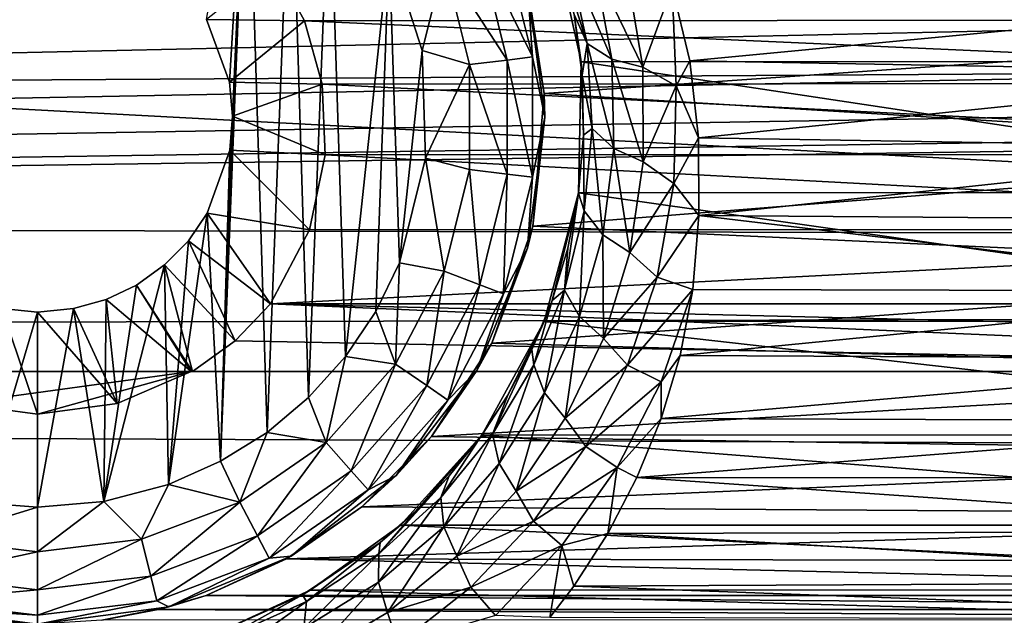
# Model space of a CAD drawing. Header units: metres. Extents: x -95 to 103, y -12 to 12.
# Tile 195 of 256: x -49.25 to -46.72, y -8.42 to -6.89. Entities that reach past the tile are written whole.
import ezdxf

# ---------------------------------------------------------------- set-up
doc = ezdxf.new("R2010")
doc.units = ezdxf.units.M
doc.layers.add('solid_P74500', color=7, linetype='CONTINUOUS')
doc.layers.add('solid_P74500_01', color=7, linetype='CONTINUOUS')

msp = doc.modelspace()

# ---------------------------------------------------------------- linework, layer by layer
at = {"layer": 'solid_P74500'}
for points in [[(-11.7, -9.123637, 0.5), (-88, -5.05, 0.5), (-88, -9.123637, 0.5)], [(-11.7, -9.123637, 0.5), (-12.2, -5.05, 0.5), (-88, -5.05, 0.5)], [(-19.663668, -5.295372, -1.8), (-19.442997, -5.406663, -1.8), (-85.675003, -7.792304, -1.8)], [(-24.196892, -5.444916, -1.8), (-19.663668, -5.295372, -1.8), (-85.675003, -7.792304, -1.8)], [(-24.663668, -5.295372, -1.8), (-24.442997, -5.406663, -1.8), (-85.675003, -7.792304, -1.8)], [(-29.196892, -5.444916, -1.8), (-24.663668, -5.295372, -1.8), (-85.675003, -7.792304, -1.8)], [(-29.663668, -5.295372, -1.8), (-29.442997, -5.406663, -1.8), (-85.675003, -7.792304, -1.8)], [(-34.196892, -5.444916, -1.8), (-29.663668, -5.295372, -1.8), (-85.675003, -7.792304, -1.8)], [(-34.663666, -5.295372, -1.8), (-34.442997, -5.406663, -1.8), (-85.675003, -7.792304, -1.8)], [(-39.196892, -5.444916, -1.8), (-34.663666, -5.295372, -1.8), (-85.675003, -7.792304, -1.8)], [(-39.663666, -5.295372, -1.8), (-39.442997, -5.406663, -1.8), (-85.675003, -7.792304, -1.8)], [(-44.196892, -5.444916, -1.8), (-39.663666, -5.295372, -1.8), (-85.675003, -7.792304, -1.8)], [(-44.663666, -5.295372, -1.8), (-44.442997, -5.406663, -1.8), (-85.675003, -7.792304, -1.8)], [(-49.196892, -5.444916, -1.8), (-44.663666, -5.295372, -1.8), (-85.675003, -7.792304, -1.8)], [(-19.442997, -5.406663, -1.8), (-19.196892, -5.444916, -1.8), (-85.675003, -7.792304, -1.8)], [(-24.442997, -5.406663, -1.8), (-24.196892, -5.444916, -1.8), (-85.675003, -7.792304, -1.8)], [(-29.442997, -5.406663, -1.8), (-29.196892, -5.444916, -1.8), (-85.675003, -7.792304, -1.8)], [(-34.442997, -5.406663, -1.8), (-34.196892, -5.444916, -1.8), (-85.675003, -7.792304, -1.8)], [(-39.442997, -5.406663, -1.8), (-39.196892, -5.444916, -1.8), (-85.675003, -7.792304, -1.8)], [(-44.442997, -5.406663, -1.8), (-44.196892, -5.444916, -1.8), (-85.675003, -7.792304, -1.8)], [(-49.442997, -5.406663, -1.8), (-49.196892, -5.444916, -1.8), (-85.675003, -7.792304, -1.8)], [(-16.783161, -6, -1.8), (-85.675003, -7.792304, -1.8), (-19.196892, -5.444916, -1.8)], [(92.5, -6.166949, 10.871941), (-94.018356, -5.654152, 11.148119), (-94.018356, -7.322209, 10.130905)], [(-16.74332, -6.246104, -1.8), (-85.675003, -7.792304, -1.8), (-16.783161, -6, -1.8)], [(92.5, -7.774915, 9.787399), (92.5, -6.166949, 10.871941), (-94.018356, -7.322209, 10.130905)], [(-16.74332, -6.246104, -1.8), (-16.630293, -6.464035, -1.8), (-85.675003, -7.792304, -1.8)], [(-48.663013, -6.296785, -11.8), (-48.708229, -7.050595, -11.8), (-48.767342, -6.88986, -11.8)], [(-48.663013, -6.296785, -11.8), (-48.731503, -8.022584, -11.8), (-48.700718, -7.137952, -11.8)], [(-48.663013, -6.296785, -11.8), (-48.611973, -7.948541, -11.8), (-48.731503, -8.022584, -11.8)], [(-48.663013, -6.296785, -11.8), (-48.700718, -7.137952, -11.8), (-48.708229, -7.050595, -11.8)], [(-48.663013, -6.296785, -11.8), (-48.550758, -6.379436, -11.8), (-48.611973, -7.948541, -11.8)], [(-48.550758, -6.379436, -11.8), (-48.505363, -7.859296, -11.8), (-48.611973, -7.948541, -11.8)], [(-48.550758, -6.379436, -11.8), (-48.451893, -6.47681, -11.8), (-48.505363, -7.859296, -11.8)], [(-16.630293, -6.464035, -1.8), (-16.456795, -6.635807, -1.8), (-85.675003, -7.792304, -1.8)], [(-48.451893, -6.47681, -11.8), (-48.411118, -7.75403, -11.8), (-48.505363, -7.859296, -11.8)], [(-48.451893, -6.47681, -11.8), (-48.298901, -6.706655, -11.8), (-48.411118, -7.75403, -11.8)], [(-45.395367, -6.629025, -7.352972), (-45.47987, -6.912105, -7.087511), (-47.958427, -6.754923, -7.237473)], [(-16.456795, -6.635807, -1.8), (-16.239395, -6.74545, -1.8), (-85.675003, -7.792304, -1.8)], [(-45.592617, -6.99762, -9.125969), (-45.522873, -6.682053, -9.359496), (-47.876774, -6.683096, -9.358751)], [(-45.592617, -6.99762, -9.125969), (-47.876774, -6.683096, -9.358751), (-47.807259, -6.998838, -9.125035)], [(-47.824825, -6.877528, -10.115145), (-47.807259, -6.998838, -9.125035), (-47.876774, -6.683096, -9.358751)], [(-48.298901, -6.706655, -11.8), (-48.333118, -7.638491, -11.8), (-48.411118, -7.75403, -11.8)], [(-48.298901, -6.706655, -11.8), (-48.272678, -7.51358, -11.8), (-48.333118, -7.638491, -11.8)], [(-48.298901, -6.706655, -11.8), (-48.214642, -6.969674, -11.8), (-48.272678, -7.51358, -11.8)], [(-48.157639, -6.744685, -11.777164), (-48.214642, -6.969674, -11.8), (-48.298901, -6.706655, -11.8)], [(-48.066559, -6.710143, -11.712049), (-47.996624, -6.993884, -11.712049), (-48.157639, -6.744685, -11.777164)], [(-48.005745, -6.687079, -11.614588), (-47.93206, -6.986044, -11.614588), (-48.066559, -6.710143, -11.712049)], [(-47.93206, -6.986044, -11.614588), (-47.996624, -6.993884, -11.712049), (-48.066559, -6.710143, -11.712049)], [(-47.944298, -6.803535, -11.5), (-47.93206, -6.986044, -11.614588), (-48.005745, -6.687079, -11.614588)], [(-47.7915, -6.951386, -10.188494), (-47.824825, -6.877528, -10.115145), (-47.863239, -6.723983, -10.236823)], [(-47.839176, -6.7314, -10.35996), (-47.7915, -6.951386, -10.188494), (-47.863239, -6.723983, -10.236823)], [(-47.72884, -6.991468, -10.263994), (-47.7915, -6.951386, -10.188494), (-47.839176, -6.7314, -10.35996)], [(-47.772133, -6.758152, -10.437559), (-47.72884, -6.991468, -10.263994), (-47.839176, -6.7314, -10.35996)], [(-16.239395, -6.74545, -1.8), (-15.996938, -6.783135, -1.8), (-85.675003, -7.792304, -1.8)], [(-48.767342, -6.88986, -11.8), (-48.516212, -6.893729, -5.307212), (-48.592701, -6.752329, -5.485987)], [(-48.592701, -6.752329, -5.485987), (-44.88271, -6.891102, -5.310623), (-44.805378, -6.74956, -5.489393)], [(-48.592701, -6.752329, -5.485987), (-48.516212, -6.893729, -5.307212), (-44.88271, -6.891102, -5.310623)], [(-48.157639, -6.744685, -11.777164), (-48.093323, -7.005625, -11.777164), (-48.214642, -6.969674, -11.8)], [(-47.996624, -6.993884, -11.712049), (-48.093323, -7.005625, -11.777164), (-48.157639, -6.744685, -11.777164)], [(-45.47987, -6.912105, -7.087511), (-47.901661, -7.079847, -6.919954), (-47.958427, -6.754923, -7.237473)], [(-47.944298, -6.803535, -11.5), (-47.958427, -6.754923, -7.237473), (-47.901661, -7.079847, -6.919954)], [(-47.772133, -6.758152, -10.437559), (-47.691231, -6.76405, -10.490068), (-47.649437, -7.01205, -10.315083)], [(-47.772133, -6.758152, -10.437559), (-47.649437, -7.01205, -10.315083), (-47.72884, -6.991468, -10.263994)], [(-15.996938, -6.783135, -1.8), (-14.325, -7.792304, -1.8), (-85.675003, -7.792304, -1.8)], [(-47.649437, -7.01205, -10.315083), (-47.691231, -6.76405, -10.490068), (-47.573818, -6.807538, -10.483674)], [(-47.944298, -6.803535, -11.5), (-47.901661, -7.079847, -6.919954), (-47.900002, -7.14, -11.5)], [(-47.944298, -6.803535, -11.5), (-47.900002, -7.14, -11.5), (-47.93206, -6.986044, -11.614588)], [(-47.649437, -7.01205, -10.315083), (-47.573818, -6.807538, -10.483674), (-47.563507, -7.059977, -10.311169)], [(-45.832493, -6.833746, -10.466609), (-47.528347, -6.995755, -10.359026), (-47.573818, -6.807538, -10.483674)], [(-47.563507, -7.059977, -10.311169), (-47.573818, -6.807538, -10.483674), (-47.528347, -6.995755, -10.359026)], [(-45.832493, -6.833746, -10.466609), (-45.873528, -7.026005, -10.338532), (-47.528347, -6.995755, -10.359026)], [(-47.804146, -7.032359, -9.98555), (-47.807259, -6.998838, -9.125035), (-47.824825, -6.877528, -10.115145)], [(-47.7915, -6.951386, -10.188494), (-47.804146, -7.032359, -9.98555), (-47.824825, -6.877528, -10.115145)], [(-48.767342, -6.88986, -11.8), (-48.708229, -7.050595, -11.8), (-48.516212, -6.893729, -5.307212)], [(-48.708229, -7.050595, -11.8), (-48.470367, -7.055848, -5.089697), (-48.516212, -6.893729, -5.307212)], [(-48.516212, -6.893729, -5.307212), (-44.92926, -7.053593, -5.092822), (-44.88271, -6.891102, -5.310623)], [(-48.516212, -6.893729, -5.307212), (-48.470367, -7.055848, -5.089697), (-44.92926, -7.053593, -5.092822)], [(-45.47987, -6.912105, -7.087511), (-45.497097, -7.226824, -6.766446), (-47.901661, -7.079847, -6.919954)], [(-47.7915, -6.951386, -10.188494), (-47.779133, -7.169089, -10.008069), (-47.804146, -7.032359, -9.98555)], [(-47.723186, -7.220601, -10.081889), (-47.779133, -7.169089, -10.008069), (-47.7915, -6.951386, -10.188494)], [(-47.72884, -6.991468, -10.263994), (-47.723186, -7.220601, -10.081889), (-47.7915, -6.951386, -10.188494)], [(-48.214642, -6.969674, -11.8), (-48.205719, -7.245715, -11.8), (-48.272678, -7.51358, -11.8)], [(-48.093323, -7.005625, -11.777164), (-48.205719, -7.245715, -11.8), (-48.214642, -6.969674, -11.8)], [(-47.93206, -6.986044, -11.614588), (-47.93206, -7.293956, -11.614588), (-47.996624, -6.993884, -11.712049)], [(-47.900002, -7.14, -11.5), (-47.93206, -7.293956, -11.614588), (-47.93206, -6.986044, -11.614588)], [(-48.093323, -7.005625, -11.777164), (-48.093323, -7.274375, -11.777164), (-48.205719, -7.245715, -11.8)], [(-47.996624, -6.993884, -11.712049), (-47.996624, -7.286117, -11.712049), (-48.093323, -7.005625, -11.777164)], [(-47.996624, -7.286117, -11.712049), (-48.093323, -7.274375, -11.777164), (-48.093323, -7.005625, -11.777164)], [(-47.93206, -7.293956, -11.614588), (-47.996624, -7.286117, -11.712049), (-47.996624, -6.993884, -11.712049)], [(-45.586445, -7.333337, -8.858452), (-47.807259, -6.998838, -9.125035), (-47.813648, -7.334234, -8.857709)], [(-47.800766, -7.186298, -9.850593), (-47.813648, -7.334234, -8.857709), (-47.807259, -6.998838, -9.125035)], [(-45.586445, -7.333337, -8.858452), (-45.592617, -6.99762, -9.125969), (-47.807259, -6.998838, -9.125035)], [(-47.800766, -7.186298, -9.850593), (-47.807259, -6.998838, -9.125035), (-47.804146, -7.032359, -9.98555)], [(-47.72884, -6.991468, -10.263994), (-47.649437, -7.01205, -10.315083), (-47.647766, -7.254578, -10.131841)], [(-47.72884, -6.991468, -10.263994), (-47.647766, -7.254578, -10.131841), (-47.723186, -7.220601, -10.081889)], [(-47.647766, -7.254578, -10.131841), (-47.649437, -7.01205, -10.315083), (-47.563507, -7.059977, -10.311169)], [(-47.563507, -7.059977, -10.311169), (-47.528347, -6.995755, -10.359026), (-47.506718, -7.193116, -10.222968)], [(-45.873528, -7.026005, -10.338532), (-47.506718, -7.193116, -10.222968), (-47.528347, -6.995755, -10.359026)], [(-47.779133, -7.169089, -10.008069), (-47.800766, -7.186298, -9.850593), (-47.804146, -7.032359, -9.98555)], [(-45.873528, -7.026005, -10.338532), (-45.896179, -7.219656, -10.204243), (-47.506718, -7.193116, -10.222968)], [(-48.708229, -7.050595, -11.8), (-48.700718, -7.137952, -11.8), (-48.470367, -7.055848, -5.089697)], [(-48.700718, -7.137952, -11.8), (-48.462757, -7.236759, -4.829008), (-48.470367, -7.055848, -5.089697)], [(-48.470367, -7.055848, -5.089697), (-44.937401, -7.234941, -4.831732), (-44.92926, -7.053593, -5.092822)], [(-48.470367, -7.055848, -5.089697), (-48.462757, -7.236759, -4.829008), (-44.937401, -7.234941, -4.831732)], [(-47.647766, -7.254578, -10.131841), (-47.563507, -7.059977, -10.311169), (-47.569752, -7.310497, -10.129162)], [(-47.569752, -7.310497, -10.129162), (-47.563507, -7.059977, -10.311169), (-47.506718, -7.193116, -10.222968)], [(-45.497097, -7.226824, -6.766446), (-47.930645, -7.419484, -6.554484), (-47.901661, -7.079847, -6.919954)], [(-47.900002, -7.14, -11.5), (-47.901661, -7.079847, -6.919954), (-47.930645, -7.419484, -6.554484)], [(-48.731503, -8.022584, -11.8), (-48.707512, -7.225389, -11.8), (-48.700718, -7.137952, -11.8)], [(-48.700718, -7.137952, -11.8), (-48.707512, -7.225389, -11.8), (-48.462757, -7.236759, -4.829008)], [(-47.900002, -7.14, -11.5), (-47.930645, -7.419484, -6.554484), (-47.944298, -7.476465, -11.5)], [(-47.900002, -7.14, -11.5), (-47.944298, -7.476465, -11.5), (-47.93206, -7.293956, -11.614588)], [(-47.813675, -7.335206, -9.716931), (-47.813648, -7.334234, -8.857709), (-47.800766, -7.186298, -9.850593)], [(-47.799309, -7.380833, -9.821578), (-47.813675, -7.335206, -9.716931), (-47.800766, -7.186298, -9.850593)], [(-47.779133, -7.169089, -10.008069), (-47.799309, -7.380833, -9.821578), (-47.800766, -7.186298, -9.850593)], [(-47.751804, -7.441659, -9.894217), (-47.799309, -7.380833, -9.821578), (-47.779133, -7.169089, -10.008069)], [(-47.723186, -7.220601, -10.081889), (-47.751804, -7.441659, -9.894217), (-47.779133, -7.169089, -10.008069)], [(-47.569752, -7.310497, -10.129162), (-47.506718, -7.193116, -10.222968), (-47.505615, -7.392566, -10.079681)], [(-45.896179, -7.219656, -10.204243), (-47.505615, -7.392566, -10.079681), (-47.506718, -7.193116, -10.222968)], [(-48.707512, -7.225389, -11.8), (-48.765335, -7.386765, -11.8), (-48.503441, -7.428859, -4.52792)], [(-48.731503, -8.022584, -11.8), (-48.765335, -7.386765, -11.8), (-48.707512, -7.225389, -11.8)], [(-48.707512, -7.225389, -11.8), (-48.503441, -7.428859, -4.52792), (-48.462757, -7.236759, -4.829008)], [(-48.462757, -7.236759, -4.829008), (-48.503441, -7.428859, -4.52792), (-44.896606, -7.428674, -4.528224)], [(-48.462757, -7.236759, -4.829008), (-44.896606, -7.428674, -4.528224), (-44.937401, -7.234941, -4.831732)], [(-45.497097, -7.226824, -6.766446), (-45.438789, -7.534208, -6.422535), (-47.930645, -7.419484, -6.554484)], [(-47.723186, -7.220601, -10.081889), (-47.682377, -7.487505, -9.943369), (-47.751804, -7.441659, -9.894217)], [(-47.723186, -7.220601, -10.081889), (-47.647766, -7.254578, -10.131841), (-47.682377, -7.487505, -9.943369)], [(-45.896179, -7.219656, -10.204243), (-45.89814, -7.404456, -10.07095), (-47.505615, -7.392566, -10.079681)], [(-48.157639, -7.535316, -11.777164), (-48.272678, -7.51358, -11.8), (-48.205719, -7.245715, -11.8)], [(-48.093323, -7.274375, -11.777164), (-48.157639, -7.535316, -11.777164), (-48.205719, -7.245715, -11.8)], [(-47.682377, -7.487505, -9.943369), (-47.647766, -7.254578, -10.131841), (-47.569752, -7.310497, -10.129162)], [(-48.066559, -7.569858, -11.712049), (-48.157639, -7.535316, -11.777164), (-48.093323, -7.274375, -11.777164)], [(-47.996624, -7.286117, -11.712049), (-48.066559, -7.569858, -11.712049), (-48.093323, -7.274375, -11.777164)], [(-48.005745, -7.59292, -11.614588), (-48.066559, -7.569858, -11.712049), (-47.996624, -7.286117, -11.712049)], [(-47.93206, -7.293956, -11.614588), (-48.005745, -7.59292, -11.614588), (-47.996624, -7.286117, -11.712049)], [(-47.944298, -7.476465, -11.5), (-48.005745, -7.59292, -11.614588), (-47.93206, -7.293956, -11.614588)], [(-47.682377, -7.487505, -9.943369), (-47.569752, -7.310497, -10.129162), (-47.612492, -7.550188, -9.942719)], [(-47.612492, -7.550188, -9.942719), (-47.569752, -7.310497, -10.129162), (-47.505615, -7.392566, -10.079681)], [(92.5, -7.774915, 9.787399), (-94.018356, -7.322209, 10.130905), (-94.018356, -8.811388, 8.866197)], [(-45.498734, -7.66248, -8.575336), (-47.813648, -7.334234, -8.857709), (-47.901981, -7.664145, -8.573849)], [(-47.881287, -7.610103, -9.453986), (-47.901981, -7.664145, -8.573849), (-47.813648, -7.334234, -8.857709)], [(-47.881287, -7.610103, -9.453986), (-47.813648, -7.334234, -8.857709), (-47.841045, -7.476516, -9.58516)], [(-47.849625, -7.583471, -9.631876), (-47.841045, -7.476516, -9.58516), (-47.813675, -7.335206, -9.716931)], [(-47.799309, -7.380833, -9.821578), (-47.849625, -7.583471, -9.631876), (-47.813675, -7.335206, -9.716931)], [(-47.841045, -7.476516, -9.58516), (-47.813648, -7.334234, -8.857709), (-47.813675, -7.335206, -9.716931)], [(-45.498734, -7.66248, -8.575336), (-45.586445, -7.333337, -8.858452), (-47.813648, -7.334234, -8.857709)], [(-48.864315, -8.081974, -11.8), (-48.813557, -7.457164, -11.8), (-48.765335, -7.386765, -11.8)], [(-48.731503, -8.022584, -11.8), (-48.864315, -8.081974, -11.8), (-48.765335, -7.386765, -11.8)], [(-48.765335, -7.386765, -11.8), (-48.813557, -7.457164, -11.8), (-48.603058, -7.619055, -4.2)], [(-48.765335, -7.386765, -11.8), (-48.603058, -7.619055, -4.2), (-48.503441, -7.428859, -4.52792)], [(-47.811714, -7.65134, -9.703913), (-47.849625, -7.583471, -9.631876), (-47.799309, -7.380833, -9.821578)], [(-47.751804, -7.441659, -9.894217), (-47.811714, -7.65134, -9.703913), (-47.799309, -7.380833, -9.821578)], [(-47.612492, -7.550188, -9.942719), (-47.505615, -7.392566, -10.079681), (-47.52124, -7.581886, -9.938058)], [(-45.878616, -7.586365, -9.93464), (-47.52124, -7.581886, -9.938058), (-47.505615, -7.392566, -10.079681)], [(-45.89814, -7.404456, -10.07095), (-45.878616, -7.586365, -9.93464), (-47.505615, -7.392566, -10.079681)], [(-48.603058, -7.619055, -4.2), (-44.796944, -7.619055, -4.2), (-44.896606, -7.428674, -4.528224)], [(-48.503441, -7.428859, -4.52792), (-48.603058, -7.619055, -4.2), (-44.896606, -7.428674, -4.528224)], [(-45.438789, -7.534208, -6.422535), (-48.036324, -7.719775, -6.19799), (-47.930645, -7.419484, -6.554484)], [(-47.944298, -7.476465, -11.5), (-47.930645, -7.419484, -6.554484), (-48.036324, -7.719775, -6.19799)], [(-47.751804, -7.441659, -9.894217), (-47.749859, -7.707339, -9.752658), (-47.811714, -7.65134, -9.703913)], [(-47.751804, -7.441659, -9.894217), (-47.682377, -7.487505, -9.943369), (-47.749859, -7.707339, -9.752658)], [(-48.813557, -7.457164, -11.8), (-48.87468, -7.519121, -11.8), (-48.693855, -7.714148, -4.2)], [(-48.864315, -8.081974, -11.8), (-48.87468, -7.519121, -11.8), (-48.813557, -7.457164, -11.8)], [(-48.813557, -7.457164, -11.8), (-48.693855, -7.714148, -4.2), (-48.603058, -7.619055, -4.2)], [(-47.944298, -7.476465, -11.5), (-48.036324, -7.719775, -6.19799), (-48.074165, -7.79, -11.5)], [(-47.944298, -7.476465, -11.5), (-48.074165, -7.79, -11.5), (-48.005745, -7.59292, -11.614588)], [(-47.849625, -7.583471, -9.631876), (-47.881287, -7.610103, -9.453986), (-47.841045, -7.476516, -9.58516)], [(-47.749859, -7.707339, -9.752658), (-47.682377, -7.487505, -9.943369), (-47.612492, -7.550188, -9.942719)], [(-48.282532, -7.773282, -11.777164), (-48.333118, -7.638491, -11.8), (-48.272678, -7.51358, -11.8)], [(-48.157639, -7.535316, -11.777164), (-48.282532, -7.773282, -11.777164), (-48.272678, -7.51358, -11.8)], [(-49.029671, -8.125382, -11.8), (-48.946198, -7.570744, -11.8), (-48.87468, -7.519121, -11.8)], [(-48.864315, -8.081974, -11.8), (-49.029671, -8.125382, -11.8), (-48.87468, -7.519121, -11.8)], [(-48.87468, -7.519121, -11.8), (-48.946198, -7.570744, -11.8), (-48.80294, -7.792304, -4.2)], [(-48.87468, -7.519121, -11.8), (-48.80294, -7.792304, -4.2), (-48.693855, -7.714148, -4.2)], [(-48.202366, -7.828617, -11.712049), (-48.282532, -7.773282, -11.777164), (-48.157639, -7.535316, -11.777164)], [(-48.066559, -7.569858, -11.712049), (-48.202366, -7.828617, -11.712049), (-48.157639, -7.535316, -11.777164)], [(-45.438789, -7.534208, -6.422535), (-45.322247, -7.796174, -6.101778), (-48.036324, -7.719775, -6.19799)], [(-47.749859, -7.707339, -9.752658), (-47.612492, -7.550188, -9.942719), (-47.688335, -7.775744, -9.754708)], [(-47.688335, -7.775744, -9.754708), (-47.612492, -7.550188, -9.942719), (-47.52124, -7.581886, -9.938058)], [(-49.029671, -8.125382, -11.8), (-49.023689, -7.607516, -11.8), (-48.946198, -7.570744, -11.8)], [(-48.946198, -7.570744, -11.8), (-49.023689, -7.607516, -11.8), (-48.806301, -7.792304, -4.3)], [(-48.946198, -7.570744, -11.8), (-48.806301, -7.792304, -4.3), (-48.80294, -7.792304, -4.2)], [(-48.148842, -7.865563, -11.614588), (-48.202366, -7.828617, -11.712049), (-48.066559, -7.569858, -11.712049)], [(-48.005745, -7.59292, -11.614588), (-48.148842, -7.865563, -11.614588), (-48.066559, -7.569858, -11.712049)], [(-48.074165, -7.79, -11.5), (-48.148842, -7.865563, -11.614588), (-48.005745, -7.59292, -11.614588)], [(-47.849625, -7.583471, -9.631876), (-47.928406, -7.774872, -9.441754), (-47.881287, -7.610103, -9.453986)], [(-47.900726, -7.847462, -9.513848), (-47.928406, -7.774872, -9.441754), (-47.849625, -7.583471, -9.631876)], [(-47.811714, -7.65134, -9.703913), (-47.900726, -7.847462, -9.513848), (-47.849625, -7.583471, -9.631876)], [(-47.688335, -7.775744, -9.754708), (-47.52124, -7.581886, -9.938058), (-47.601967, -7.818579, -9.751169)], [(-47.601967, -7.818579, -9.751169), (-47.52124, -7.581886, -9.938058), (-47.55304, -7.75146, -9.806369)], [(-45.878616, -7.586365, -9.93464), (-47.55304, -7.75146, -9.806369), (-47.52124, -7.581886, -9.938058)], [(-45.878616, -7.586365, -9.93464), (-45.842899, -7.76013, -9.799509), (-47.55304, -7.75146, -9.806369)], [(-48.99567, -7.873975, -4.3), (-49.023689, -7.607516, -11.8), (-49.108173, -7.630482, -11.8)], [(-49.029671, -8.125382, -11.8), (-49.108173, -7.630482, -11.8), (-49.023689, -7.607516, -11.8)], [(-48.99567, -7.873975, -4.3), (-48.806301, -7.792304, -4.3), (-49.023689, -7.607516, -11.8)], [(-47.933128, -7.735852, -9.327235), (-47.901981, -7.664145, -8.573849), (-47.881287, -7.610103, -9.453986)], [(-47.928406, -7.774872, -9.441754), (-47.933128, -7.735852, -9.327235), (-47.881287, -7.610103, -9.453986)], [(-49.291309, -7.630527, -11.8), (-49.404331, -7.873975, -4.3), (-49.200001, -7.901906, -4.3)], [(-49.345043, -8.12864, -11.8), (-49.291309, -7.630527, -11.8), (-49.200001, -7.64, -11.8)], [(-49.345043, -8.12864, -11.8), (-49.200001, -7.64, -11.8), (-49.200001, -8.14, -11.8)], [(-49.291309, -7.630527, -11.8), (-49.200001, -7.901906, -4.3), (-49.200001, -7.64, -11.8)], [(-48.99567, -7.873975, -4.3), (-49.108173, -7.630482, -11.8), (-49.200001, -7.64, -11.8)], [(-49.200001, -8.14, -11.8), (-49.200001, -7.64, -11.8), (-49.108173, -7.630482, -11.8)], [(-49.029671, -8.125382, -11.8), (-49.200001, -8.14, -11.8), (-49.108173, -7.630482, -11.8)], [(-48.99567, -7.873975, -4.3), (-49.200001, -7.64, -11.8), (-49.200001, -7.901906, -4.3)], [(-48.693855, -7.714148, -4.2), (-44.597057, -7.792304, -4.2), (-48.603058, -7.619055, -4.2)], [(-44.706146, -7.714148, -4.2), (-48.603058, -7.619055, -4.2), (-44.597057, -7.792304, -4.2)], [(-44.706146, -7.714148, -4.2), (-44.796944, -7.619055, -4.2), (-48.603058, -7.619055, -4.2)], [(-48.282532, -7.773282, -11.777164), (-48.411118, -7.75403, -11.8), (-48.333118, -7.638491, -11.8)], [(-45.338627, -7.95457, -8.305107), (-47.901981, -7.664145, -8.573849), (-48.061813, -7.955187, -8.304517)], [(-47.995277, -7.853193, -9.206408), (-48.061813, -7.955187, -8.304517), (-47.901981, -7.664145, -8.573849)], [(-47.995277, -7.853193, -9.206408), (-47.901981, -7.664145, -8.573849), (-47.933128, -7.735852, -9.327235)], [(-45.338627, -7.95457, -8.305107), (-45.498734, -7.66248, -8.575336), (-47.901981, -7.664145, -8.573849)], [(-47.811714, -7.65134, -9.703913), (-47.847649, -7.911808, -9.562632), (-47.900726, -7.847462, -9.513848)], [(-47.811714, -7.65134, -9.703913), (-47.749859, -7.707339, -9.752658), (-47.847649, -7.911808, -9.562632)], [(-48.693855, -7.714148, -4.2), (-48.80294, -7.792304, -4.2), (-44.597057, -7.792304, -4.2)], [(-45.322247, -7.796174, -6.101778), (-48.190536, -7.959395, -5.887106), (-48.036324, -7.719775, -6.19799)], [(-48.074165, -7.79, -11.5), (-48.036324, -7.719775, -6.19799), (-48.190536, -7.959395, -5.887106)], [(-47.847649, -7.911808, -9.562632), (-47.749859, -7.707339, -9.752658), (-47.688335, -7.775744, -9.754708)], [(-48.034237, -7.95298, -9.254184), (-47.995277, -7.853193, -9.206408), (-47.933128, -7.735852, -9.327235)], [(-47.928406, -7.774872, -9.441754), (-48.034237, -7.95298, -9.254184), (-47.933128, -7.735852, -9.327235)], [(-48.460747, -7.974443, -11.777164), (-48.505363, -7.859296, -11.8), (-48.411118, -7.75403, -11.8)], [(-48.282532, -7.773282, -11.777164), (-48.460747, -7.974443, -11.777164), (-48.411118, -7.75403, -11.8)], [(-45.842899, -7.76013, -9.799509), (-47.602085, -7.912514, -9.676887), (-47.55304, -7.75146, -9.806369)], [(-47.601967, -7.818579, -9.751169), (-47.55304, -7.75146, -9.806369), (-47.602085, -7.912514, -9.676887)], [(-45.842899, -7.76013, -9.799509), (-45.79591, -7.919369, -9.671277), (-47.602085, -7.912514, -9.676887)], [(92.5, -9.19602, 8.466393), (92.5, -7.774915, 9.787399), (-94.018356, -8.811388, 8.866197)], [(-85.675003, -7.792304, -4.2), (-14.325, -7.792304, -1.8), (-84.597061, -7.792304, -4.2)], [(-85.675003, -7.792304, -4.2), (-85.675003, -7.792304, -1.8), (-14.325, -7.792304, -1.8)], [(-14.325, -7.792304, -1.8), (-83.80294, -7.792304, -4.2), (-84.597061, -7.792304, -4.2)], [(-79.597061, -7.792304, -4.2), (-83.80294, -7.792304, -4.2), (-14.325, -7.792304, -1.8)], [(-78.80294, -7.792304, -4.2), (-79.597061, -7.792304, -4.2), (-14.325, -7.792304, -1.8)], [(-74.597061, -7.792304, -4.2), (-78.80294, -7.792304, -4.2), (-14.325, -7.792304, -1.8)], [(-73.80294, -7.792304, -4.2), (-74.597061, -7.792304, -4.2), (-14.325, -7.792304, -1.8)], [(-69.597061, -7.792304, -4.2), (-73.80294, -7.792304, -4.2), (-14.325, -7.792304, -1.8)], [(-68.80294, -7.792304, -4.2), (-69.597061, -7.792304, -4.2), (-14.325, -7.792304, -1.8)], [(-64.597061, -7.792304, -4.2), (-68.80294, -7.792304, -4.2), (-14.325, -7.792304, -1.8)], [(-63.80294, -7.792304, -4.2), (-64.597061, -7.792304, -4.2), (-14.325, -7.792304, -1.8)], [(-59.597057, -7.792304, -4.2), (-63.80294, -7.792304, -4.2), (-14.325, -7.792304, -1.8)], [(-58.80294, -7.792304, -4.2), (-59.597057, -7.792304, -4.2), (-14.325, -7.792304, -1.8)], [(-54.597057, -7.792304, -4.2), (-58.80294, -7.792304, -4.2), (-14.325, -7.792304, -1.8)], [(-53.80294, -7.792304, -4.2), (-54.597057, -7.792304, -4.2), (-14.325, -7.792304, -1.8)], [(-49.597057, -7.792304, -4.2), (-53.80294, -7.792304, -4.2), (-14.325, -7.792304, -1.8)], [(-48.80294, -7.792304, -4.2), (-49.597057, -7.792304, -4.2), (-14.325, -7.792304, -1.8)], [(-48.80294, -7.792304, -4.2), (-49.5937, -7.792304, -4.3), (-49.597057, -7.792304, -4.2)], [(-48.80294, -7.792304, -4.2), (-48.806301, -7.792304, -4.3), (-49.5937, -7.792304, -4.3)], [(-49.404331, -7.873975, -4.3), (-49.5937, -7.792304, -4.3), (-48.806301, -7.792304, -4.3)], [(-49.404331, -7.873975, -4.3), (-48.806301, -7.792304, -4.3), (-49.200001, -7.901906, -4.3)], [(-48.99567, -7.873975, -4.3), (-49.200001, -7.901906, -4.3), (-48.806301, -7.792304, -4.3)], [(-44.597057, -7.792304, -4.2), (-48.80294, -7.792304, -4.2), (-14.325, -7.792304, -1.8)], [(-48.396152, -8.047357, -11.712049), (-48.460747, -7.974443, -11.777164), (-48.282532, -7.773282, -11.777164)], [(-48.202366, -7.828617, -11.712049), (-48.396152, -8.047357, -11.712049), (-48.282532, -7.773282, -11.777164)], [(-48.074165, -7.79, -11.5), (-48.190536, -7.959395, -5.887106), (-48.280762, -8.059238, -11.5)], [(-48.074165, -7.79, -11.5), (-48.280762, -8.059238, -11.5), (-48.148842, -7.865563, -11.614588)], [(-48.016907, -8.027936, -9.32708), (-48.034237, -7.95298, -9.254184), (-47.928406, -7.774872, -9.441754)], [(-47.900726, -7.847462, -9.513848), (-48.016907, -8.027936, -9.32708), (-47.928406, -7.774872, -9.441754)], [(-47.847649, -7.911808, -9.562632), (-47.688335, -7.775744, -9.754708), (-47.794666, -7.984962, -9.567945)], [(-47.794666, -7.984962, -9.567945), (-47.688335, -7.775744, -9.754708), (-47.601967, -7.818579, -9.751169)], [(-45.322247, -7.796174, -6.101778), (-45.171841, -8.003438, -5.827114), (-48.190536, -7.959395, -5.887106)], [(-47.794666, -7.984962, -9.567945), (-47.601967, -7.818579, -9.751169), (-47.714481, -8.038312, -9.565677)], [(-47.714481, -8.038312, -9.565677), (-47.601967, -7.818579, -9.751169), (-47.602085, -7.912514, -9.676887)], [(-48.353024, -8.096038, -11.614588), (-48.396152, -8.047357, -11.712049), (-48.202366, -7.828617, -11.712049)], [(-48.148842, -7.865563, -11.614588), (-48.353024, -8.096038, -11.614588), (-48.202366, -7.828617, -11.712049)], [(-48.460747, -7.974443, -11.777164), (-48.611973, -7.948541, -11.8), (-48.505363, -7.859296, -11.8)], [(-48.280762, -8.059238, -11.5), (-48.353024, -8.096038, -11.614588), (-48.148842, -7.865563, -11.614588)], [(-48.066139, -7.961195, -9.089931), (-48.061813, -7.955187, -8.304517), (-47.995277, -7.853193, -9.206408)], [(-48.034237, -7.95298, -9.254184), (-48.066139, -7.961195, -9.089931), (-47.995277, -7.853193, -9.206408)], [(-47.900726, -7.847462, -9.513848), (-47.973431, -8.098743, -9.376405), (-48.016907, -8.027936, -9.32708)], [(-47.900726, -7.847462, -9.513848), (-47.847649, -7.911808, -9.562632), (-47.973431, -8.098743, -9.376405)], [(-47.973431, -8.098743, -9.376405), (-47.847649, -7.911808, -9.562632), (-47.794666, -7.984962, -9.567945)], [(-47.714481, -8.038312, -9.565677), (-47.602085, -7.912514, -9.676887), (-47.664406, -8.064126, -9.550909)], [(-45.79591, -7.919369, -9.671277), (-47.664406, -8.064126, -9.550909), (-47.602085, -7.912514, -9.676887)], [(-45.79591, -7.919369, -9.671277), (-45.7356, -8.065351, -9.549876), (-47.664406, -8.064126, -9.550909)], [(-48.681923, -8.12711, -11.777164), (-48.731503, -8.022584, -11.8), (-48.611973, -7.948541, -11.8)], [(-48.460747, -7.974443, -11.777164), (-48.681923, -8.12711, -11.777164), (-48.611973, -7.948541, -11.8)], [(-45.171841, -8.003438, -5.827114), (-48.368832, -8.13967, -5.635226), (-48.190536, -7.959395, -5.887106)], [(-48.280762, -8.059238, -11.5), (-48.190536, -7.959395, -5.887106), (-48.368832, -8.13967, -5.635226)], [(-45.130775, -8.185938, -8.077154), (-48.061813, -7.955187, -8.304517), (-48.269951, -8.186581, -8.076503)], [(-48.23082, -8.15029, -8.879544), (-48.269951, -8.186581, -8.076503), (-48.061813, -7.955187, -8.304517)], [(-48.23082, -8.15029, -8.879544), (-48.061813, -7.955187, -8.304517), (-48.14492, -8.060223, -8.980371)], [(-48.034237, -7.95298, -9.254184), (-48.166611, -8.11551, -9.07308), (-48.066139, -7.961195, -9.089931)], [(-48.159126, -8.190466, -9.147635), (-48.166611, -8.11551, -9.07308), (-48.034237, -7.95298, -9.254184)], [(-48.166611, -8.11551, -9.07308), (-48.14492, -8.060223, -8.980371), (-48.066139, -7.961195, -9.089931)], [(-48.016907, -8.027936, -9.32708), (-48.159126, -8.190466, -9.147635), (-48.034237, -7.95298, -9.254184)], [(-48.14492, -8.060223, -8.980371), (-48.061813, -7.955187, -8.304517), (-48.066139, -7.961195, -9.089931)], [(-45.130775, -8.185938, -8.077154), (-45.338627, -7.95457, -8.305107), (-48.061813, -7.955187, -8.304517)], [(-48.636654, -8.213364, -11.712049), (-48.681923, -8.12711, -11.777164), (-48.460747, -7.974443, -11.777164)], [(-48.396152, -8.047357, -11.712049), (-48.636654, -8.213364, -11.712049), (-48.460747, -7.974443, -11.777164)], [(-47.973431, -8.098743, -9.376405), (-47.794666, -7.984962, -9.567945), (-47.929131, -8.175657, -9.385506)], [(-47.929131, -8.175657, -9.385506), (-47.794666, -7.984962, -9.567945), (-47.714481, -8.038312, -9.565677)], [(-48.681923, -8.12711, -11.777164), (-48.864315, -8.081974, -11.8), (-48.731503, -8.022584, -11.8)], [(-45.171841, -8.003438, -5.827114), (-45.004208, -8.161397, -5.603642), (-48.368832, -8.13967, -5.635226)], [(-48.60643, -8.270952, -11.614588), (-48.636654, -8.213364, -11.712049), (-48.396152, -8.047357, -11.712049)], [(-48.353024, -8.096038, -11.614588), (-48.60643, -8.270952, -11.614588), (-48.396152, -8.047357, -11.712049)], [(-48.016907, -8.027936, -9.32708), (-48.125652, -8.26578, -9.198084), (-48.159126, -8.190466, -9.147635)], [(-48.016907, -8.027936, -9.32708), (-47.973431, -8.098743, -9.376405), (-48.125652, -8.26578, -9.198084)], [(-47.929131, -8.175657, -9.385506), (-47.714481, -8.038312, -9.565677), (-47.856457, -8.238772, -9.384663)], [(-47.856457, -8.238772, -9.384663), (-47.714481, -8.038312, -9.565677), (-47.738468, -8.207427, -9.428051)], [(-47.714481, -8.038312, -9.565677), (-47.664406, -8.064126, -9.550909), (-47.738468, -8.207427, -9.428051)], [(-48.280762, -8.059238, -11.5), (-48.368832, -8.13967, -5.635226), (-48.549999, -8.265833, -11.5)], [(-48.280762, -8.059238, -11.5), (-48.549999, -8.265833, -11.5), (-48.353024, -8.096038, -11.614588)], [(-48.325356, -8.259859, -8.903111), (-48.23082, -8.15029, -8.879544), (-48.14492, -8.060223, -8.980371)], [(-48.166611, -8.11551, -9.07308), (-48.325356, -8.259859, -8.903111), (-48.14492, -8.060223, -8.980371)], [(-45.663025, -8.201603, -9.433118), (-47.738468, -8.207427, -9.428051), (-47.664406, -8.064126, -9.550909)], [(-45.7356, -8.065351, -9.549876), (-45.663025, -8.201603, -9.433118), (-47.664406, -8.064126, -9.550909)], [(-48.933208, -8.222411, -11.777164), (-49.029671, -8.125382, -11.8), (-48.864315, -8.081974, -11.8)], [(-48.681923, -8.12711, -11.777164), (-48.933208, -8.222411, -11.777164), (-48.864315, -8.081974, -11.8)], [(-48.549999, -8.265833, -11.5), (-48.60643, -8.270952, -11.614588), (-48.353024, -8.096038, -11.614588)], [(-48.326454, -8.332482, -8.980294), (-48.325356, -8.259859, -8.903111), (-48.166611, -8.11551, -9.07308)], [(-48.159126, -8.190466, -9.147635), (-48.326454, -8.332482, -8.980294), (-48.166611, -8.11551, -9.07308)], [(-48.125652, -8.26578, -9.198084), (-47.973431, -8.098743, -9.376405), (-47.929131, -8.175657, -9.385506)], [(-49.466789, -8.222411, -11.777164), (-49.345043, -8.12864, -11.8), (-49.200001, -8.14, -11.8)], [(-49.466789, -8.222411, -11.777164), (-49.200001, -8.14, -11.8), (-49.200001, -8.254805, -11.777164)], [(-49.200001, -8.254805, -11.777164), (-49.200001, -8.14, -11.8), (-49.029671, -8.125382, -11.8)], [(-48.933208, -8.222411, -11.777164), (-49.200001, -8.254805, -11.777164), (-49.029671, -8.125382, -11.8)], [(-48.909897, -8.316991, -11.712049), (-48.933208, -8.222411, -11.777164), (-48.681923, -8.12711, -11.777164)], [(-48.636654, -8.213364, -11.712049), (-48.909897, -8.316991, -11.712049), (-48.681923, -8.12711, -11.777164)], [(-45.004208, -8.161397, -5.603642), (-48.56179, -8.272575, -5.438244), (-48.368832, -8.13967, -5.635226)], [(-48.549999, -8.265833, -11.5), (-48.368832, -8.13967, -5.635226), (-48.56179, -8.272575, -5.438244)], [(-45.004208, -8.161397, -5.603642), (-44.824001, -8.280449, -5.426179), (-48.56179, -8.272575, -5.438244)], [(-48.325356, -8.259859, -8.903111), (-48.322205, -8.230631, -8.786088), (-48.23082, -8.15029, -8.879544)], [(-48.322205, -8.230631, -8.786088), (-48.269951, -8.186581, -8.076503), (-48.23082, -8.15029, -8.879544)], [(-44.90012, -8.352461, -7.904833), (-48.269951, -8.186581, -8.076503), (-48.500992, -8.353099, -7.904159)], [(-48.322205, -8.230631, -8.786088), (-48.500992, -8.353099, -7.904159), (-48.269951, -8.186581, -8.076503)], [(-48.159126, -8.190466, -9.147635), (-48.302914, -8.410296, -9.032521), (-48.326454, -8.332482, -8.980294)], [(-48.159126, -8.190466, -9.147635), (-48.125652, -8.26578, -9.198084), (-48.302914, -8.410296, -9.032521)], [(-44.90012, -8.352461, -7.904833), (-45.130775, -8.185938, -8.077154), (-48.269951, -8.186581, -8.076503)], [(-48.125652, -8.26578, -9.198084), (-47.929131, -8.175657, -9.385506), (-48.090096, -8.345455, -9.211429)], [(-48.090096, -8.345455, -9.211429), (-47.929131, -8.175657, -9.385506), (-47.856457, -8.238772, -9.384663)], [(-49.490101, -8.316991, -11.712049), (-49.466789, -8.222411, -11.777164), (-49.200001, -8.254805, -11.777164)], [(-49.200001, -8.352216, -11.712049), (-49.200001, -8.254805, -11.777164), (-48.933208, -8.222411, -11.777164)], [(-48.909897, -8.316991, -11.712049), (-49.200001, -8.352216, -11.712049), (-48.933208, -8.222411, -11.777164)], [(-48.894333, -8.380139, -11.614588), (-48.909897, -8.316991, -11.712049), (-48.636654, -8.213364, -11.712049)], [(-48.60643, -8.270952, -11.614588), (-48.894333, -8.380139, -11.614588), (-48.636654, -8.213364, -11.712049)], [(-47.856457, -8.238772, -9.384663), (-47.738468, -8.207427, -9.428051), (-47.825809, -8.342334, -9.308892)], [(-45.579594, -8.331425, -9.318657), (-47.825809, -8.342334, -9.308892), (-47.738468, -8.207427, -9.428051)], [(-45.663025, -8.201603, -9.433118), (-45.579594, -8.331425, -9.318657), (-47.738468, -8.207427, -9.428051)], [(-48.521461, -8.364575, -8.626894), (-48.500992, -8.353099, -7.904159), (-48.322205, -8.230631, -8.786088)], [(-48.510536, -8.382083, -8.7515), (-48.521461, -8.364575, -8.626894), (-48.322205, -8.230631, -8.786088)], [(-48.325356, -8.259859, -8.903111), (-48.510536, -8.382083, -8.7515), (-48.322205, -8.230631, -8.786088)], [(-48.090096, -8.345455, -9.211429), (-47.856457, -8.238772, -9.384663), (-48.026283, -8.417474, -9.212129)], [(-48.026283, -8.417474, -9.212129), (-47.856457, -8.238772, -9.384663), (-47.887218, -8.422953, -9.236009)], [(-47.856457, -8.238772, -9.384663), (-47.825809, -8.342334, -9.308892), (-47.887218, -8.422953, -9.236009)], [(-49.490101, -8.316991, -11.712049), (-49.200001, -8.254805, -11.777164), (-49.200001, -8.352216, -11.712049)], [(-48.863537, -8.395703, -11.5), (-48.894333, -8.380139, -11.614588), (-48.60643, -8.270952, -11.614588)], [(-48.549999, -8.265833, -11.5), (-48.768238, -8.366207, -5.293069), (-48.863537, -8.395703, -11.5)], [(-48.549999, -8.265833, -11.5), (-48.863537, -8.395703, -11.5), (-48.60643, -8.270952, -11.614588)], [(-48.549999, -8.265833, -11.5), (-48.56179, -8.272575, -5.438244), (-48.768238, -8.366207, -5.293069)], [(-48.56179, -8.272575, -5.438244), (-44.63176, -8.366207, -5.293069), (-48.768238, -8.366207, -5.293069)], [(-44.824001, -8.280449, -5.426179), (-44.63176, -8.366207, -5.293069), (-48.56179, -8.272575, -5.438244)], [(-48.517776, -8.450272, -8.832313), (-48.510536, -8.382083, -8.7515), (-48.325356, -8.259859, -8.903111)], [(-48.326454, -8.332482, -8.980294), (-48.517776, -8.450272, -8.832313), (-48.325356, -8.259859, -8.903111)], [(-48.302914, -8.410296, -9.032521), (-48.125652, -8.26578, -9.198084), (-48.090096, -8.345455, -9.211429)], [(-49.490101, -8.316991, -11.712049), (-49.200001, -8.352216, -11.712049), (-49.505669, -8.380139, -11.614588)], [(-49.200001, -8.417253, -11.614588), (-49.200001, -8.352216, -11.712049), (-48.909897, -8.316991, -11.712049)], [(-48.894333, -8.380139, -11.614588), (-49.200001, -8.417253, -11.614588), (-48.909897, -8.316991, -11.712049)], [(-48.326454, -8.332482, -8.980294), (-48.503326, -8.528619, -8.886995), (-48.517776, -8.450272, -8.832313)], [(-48.326454, -8.332482, -8.980294), (-48.302914, -8.410296, -9.032521), (-48.503326, -8.528619, -8.886995)], [(-48.302914, -8.410296, -9.032521), (-48.090096, -8.345455, -9.211429), (-48.275974, -8.491699, -9.050499)], [(-48.275974, -8.491699, -9.050499), (-48.090096, -8.345455, -9.211429), (-48.026283, -8.417474, -9.212129)], [(-45.505951, -8.428061, -9.231348), (-47.887218, -8.422953, -9.236009), (-47.825809, -8.342334, -9.308892)], [(-45.579594, -8.331425, -9.318657), (-45.505951, -8.428061, -9.231348), (-47.825809, -8.342334, -9.308892)], [(-49.505669, -8.380139, -11.614588), (-49.200001, -8.352216, -11.712049), (-49.200001, -8.417253, -11.614588)], [(-48.890484, -8.402635, -5.250264), (-48.768238, -8.366207, -5.293069), (-44.510967, -8.402259, -5.250598)], [(-48.863537, -8.395703, -11.5), (-48.768238, -8.366207, -5.293069), (-48.890484, -8.402635, -5.250264)], [(-48.768238, -8.366207, -5.293069), (-44.63176, -8.366207, -5.293069), (-44.510967, -8.402259, -5.250598)], [(-48.739166, -8.461981, -8.506459), (-48.736813, -8.461158, -7.788376), (-48.521461, -8.364575, -8.626894)], [(-48.721363, -8.477179, -8.627659), (-48.739166, -8.461981, -8.506459), (-48.521461, -8.364575, -8.626894)], [(-44.664738, -8.460627, -7.788954), (-48.500992, -8.353099, -7.904159), (-48.736813, -8.461158, -7.788376)], [(-48.521461, -8.364575, -8.626894), (-48.736813, -8.461158, -7.788376), (-48.500992, -8.353099, -7.904159)], [(-48.510536, -8.382083, -8.7515), (-48.721363, -8.477179, -8.627659), (-48.521461, -8.364575, -8.626894)], [(-44.664738, -8.460627, -7.788954), (-44.90012, -8.352461, -7.904833), (-48.500992, -8.353099, -7.904159)], [(-49.505669, -8.380139, -11.614588), (-49.200001, -8.417253, -11.614588), (-49.536465, -8.395703, -11.5)], [(-49.536465, -8.395703, -11.5), (-49.200001, -8.44, -11.5), (-49.510967, -8.402259, -5.250598)], [(-49.536465, -8.395703, -11.5), (-49.200001, -8.417253, -11.614588), (-49.200001, -8.44, -11.5)], [(-49.200001, -8.44, -11.5), (-49.200001, -8.417253, -11.614588), (-48.894333, -8.380139, -11.614588)], [(-48.863537, -8.395703, -11.5), (-49.200001, -8.44, -11.5), (-48.894333, -8.380139, -11.614588)], [(-48.863537, -8.395703, -11.5), (-49.035107, -8.429509, -5.230221), (-49.200001, -8.44, -5.224123)], [(-48.863537, -8.395703, -11.5), (-49.200001, -8.44, -5.224123), (-49.200001, -8.44, -11.5)], [(-48.863537, -8.395703, -11.5), (-48.890484, -8.402635, -5.250264), (-49.035107, -8.429509, -5.230221)], [(-48.730938, -8.539538, -8.712818), (-48.721363, -8.477179, -8.627659), (-48.510536, -8.382083, -8.7515)], [(-48.517776, -8.450272, -8.832313), (-48.730938, -8.539538, -8.712818), (-48.510536, -8.382083, -8.7515)], [(-49.200001, -8.44, -11.5), (-49.3671, -8.429217, -5.230403), (-49.510967, -8.402259, -5.250598)], [(-49.035107, -8.429509, -5.230221), (-48.890484, -8.402635, -5.250264), (-44.3671, -8.429217, -5.230403)], [(-48.890484, -8.402635, -5.250264), (-44.510967, -8.402259, -5.250598), (-44.3671, -8.429217, -5.230403)], [(-48.503326, -8.528619, -8.886995), (-48.302914, -8.410296, -9.032521), (-48.275974, -8.491699, -9.050499)]]:
    msp.add_3dface(points, dxfattribs=at)
at = {"layer": 'solid_P74500_01'}
for points in [[(-92.5, -6.466096, 9.50981), (92.5, -5.822828, 9.916285), (92.5, -7.269713, 8.910396)], [(-92.5, -7.786848, 8.461917), (-92.5, -6.466096, 9.50981), (92.5, -7.269713, 8.910396)], [(-92.5, -7.786848, 8.461917), (92.5, -7.269713, 8.910396), (92.5, -8.547155, 7.693748)], [(-92.5, -8.938029, 7.235831), (-92.5, -7.786848, 8.461917), (92.5, -8.547155, 7.693748)], [(-92.5, -8.938029, -7.235831), (92.5, -9.175047, -6.932167), (92.5, -8.011712, -8.249903)], [(-19.200001, -8.54, -7.701844), (-92.5, -8.938029, -7.235831), (92.5, -8.011712, -8.249903)]]:
    msp.add_3dface(points, dxfattribs=at)

doc.saveas('drawing.dxf')
